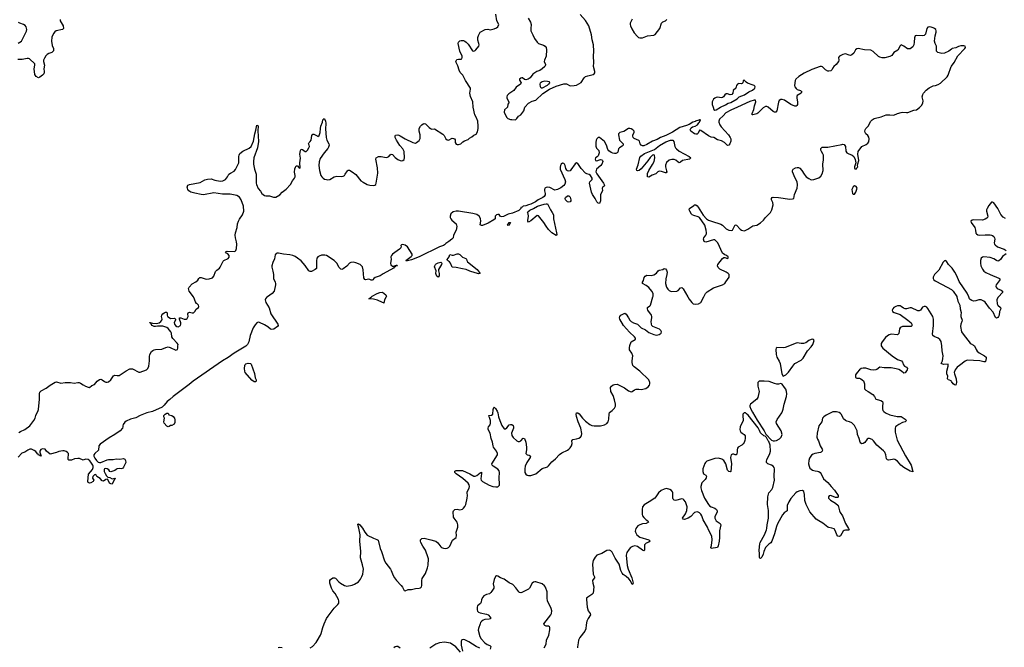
# Model space of a CAD drawing. Header units: inches. Extents: x 1474254 to 1647085, y 640389 to 772279.
# Tile 81 of 85: x 1565311 to 1580834, y 694478 to 704366. Entities that reach past the tile are written whole.
import ezdxf

# ---------------------------------------------------------------- set-up
doc = ezdxf.new("R2010")
doc.units = ezdxf.units.IN
doc.header["$MEASUREMENT"] = 0
for name, color, linetype in [('B5669', 7, 'Continuous'), ('B5679', 7, 'Continuous'), ('B5689', 7, 'Continuous'), ('B5760', 7, 'Continuous'), ('B5770', 7, 'Continuous'), ('B5780', 7, 'Continuous')]:
    doc.layers.add(name, color=color, linetype=linetype)

msp = doc.modelspace()

# ---------------------------------------------------------------- linework, layer by layer
at = {"layer": 'B5669', "color": 6, "elevation": 700}
for points in [[(1569217, 700000), (1569202, 699990), (1569185, 699970), (1569180, 699950), (1569190, 699910), (1569245, 699825), (1569271, 699730), (1569381, 699570), (1569386, 699550), (1569374, 699530), (1569316, 699490), (1569284, 699484), (1569264, 699490), (1569225, 699525), (1569170, 699560), (1569090, 699597), (1569070, 699600), (1569050, 699589), (1569021, 699559), (1568993, 699510), (1568946, 699390), (1568926, 699290), (1568903, 699250), (1568877, 699223), (1568690, 699110), (1568596, 699044), (1568510, 698990), (1568047, 698670), (1567983, 698617), (1567733, 698430), (1567680, 698380), (1567636, 698350), (1567590, 698293), (1567556, 698264), (1567406, 698194), (1567315, 698170), (1567208, 698130), (1567144, 698096), (1567056, 698070), (1566990, 698042), (1566970, 698026), (1566941, 697990), (1566935, 697970), (1566939, 697950), (1566931, 697930), (1566895, 697890), (1566812, 697830), (1566722, 697778), (1566582, 697678), (1566561, 697650), (1566556, 697584), (1566495, 697530), (1566481, 697510), (1566481, 697490), (1566497, 697457), (1566522, 697422), (1566550, 697396), (1566570, 697389), (1566590, 697390), (1566690, 697433), (1566710, 697437), (1566784, 697436), (1566830, 697447), (1566890, 697441), (1566950, 697452), (1566970, 697443), (1566981, 697421), (1566983, 697390), (1566970, 697356), (1566950, 697317), (1566930, 697296), (1566910, 697288), (1566890, 697295), (1566850, 697292), (1566830, 697281), (1566810, 697262), (1566750, 697245), (1566730, 697250), (1566714, 697274), (1566690, 697291), (1566665, 697295), (1566650, 697290), (1566642, 697278), (1566642, 697250), (1566656, 697216), (1566679, 697179), (1566701, 697161), (1566734, 697154), (1566770, 697134), (1566810, 697141), (1566817, 697137), (1566818, 697130), (1566802, 697118), (1566770, 697049), (1566750, 697051), (1566726, 697066), (1566703, 697123), (1566690, 697129), (1566670, 697124), (1566630, 697095), (1566610, 697102), (1566578, 697138), (1566528, 697168), (1566510, 697198), (1566490, 697195), (1566462, 697170), (1566461, 697141), (1566478, 697110), (1566470, 697090), (1566430, 697068), (1566410, 697062), (1566392, 697072), (1566387, 697090), (1566395, 697205), (1566458, 697282), (1566469, 697310), (1566470, 697330), (1566464, 697350), (1566434, 697394), (1566416, 697416), (1566390, 697435), (1566350, 697441), (1566310, 697429), (1566253, 697453), (1566230, 697455), (1566175, 697445), (1566130, 697427), (1566087, 697427), (1566076, 697436), (1566073, 697450), (1566080, 697530), (1566067, 697547), (1566045, 697565), (1566010, 697576), (1565990, 697576), (1565930, 697564), (1565890, 697546), (1565790, 697522), (1565735, 697570), (1565710, 697599), (1565670, 697605), (1565645, 697595), (1565631, 697570), (1565631, 697550), (1565651, 697489), (1565636, 697496), (1565630, 697494), (1565624, 697504), (1565610, 697506), (1565600, 697520), (1565590, 697524), (1565563, 697563), (1565541, 697581), (1565498, 697598), (1565470, 697598), (1565437, 697583), (1565390, 697550), (1565344, 697536), (1565287, 697473)], [(1565298, 697862), (1565322, 697878), (1565393, 697910), (1565473, 697970), (1565535, 698050), (1565555, 698090), (1565565, 698130), (1565602, 698210), (1565605, 698225), (1565624, 698390), (1565623, 698470), (1565630, 698498), (1565650, 698519), (1565730, 698561), (1565790, 698607), (1565870, 698656), (1565890, 698661), (1565962, 698638), (1566028, 698652), (1566110, 698650), (1566170, 698640), (1566230, 698650), (1566250, 698649), (1566270, 698641), (1566310, 698612), (1566350, 698591), (1566390, 698574), (1566410, 698571), (1566450, 698601), (1566490, 698621), (1566535, 698670), (1566570, 698698), (1566590, 698702), (1566610, 698693), (1566646, 698666), (1566670, 698655), (1566690, 698653), (1566710, 698659), (1566750, 698690), (1566790, 698756), (1566798, 698762), (1566810, 698767), (1566850, 698758), (1566878, 698762), (1566990, 698836), (1567050, 698863), (1567090, 698864), (1567190, 698813), (1567210, 698812), (1567310, 698848), (1567332, 698870), (1567347, 698910), (1567356, 698990), (1567358, 699062), (1567365, 699090), (1567390, 699138), (1567410, 699156), (1567430, 699166), (1567450, 699171), (1567550, 699175), (1567617, 699203), (1567652, 699212), (1567684, 699204), (1567770, 699162), (1567797, 699170), (1567802, 699190), (1567802, 699230), (1567808, 699250), (1567795, 699270), (1567726, 699346), (1567711, 699371), (1567702, 699430), (1567692, 699450), (1567650, 699499), (1567630, 699515), (1567570, 699539), (1567483, 699537), (1567450, 699530), (1567430, 699534), (1567402, 699550), (1567382, 699570), (1567380, 699580), (1567365, 699590), (1567365, 699595), (1567370, 699597), (1567407, 699587), (1567470, 699579), (1567510, 699592), (1567536, 699610), (1567550, 699630), (1567555, 699650), (1567549, 699690), (1567554, 699710), (1567570, 699731), (1567590, 699746), (1567610, 699756), (1567630, 699758), (1567638, 699750), (1567635, 699710), (1567641, 699690), (1567650, 699683), (1567690, 699661), (1567750, 699665), (1567759, 699659), (1567765, 699650), (1567765, 699630), (1567747, 699593), (1567751, 699570), (1567765, 699550), (1567790, 699531), (1567810, 699526), (1567846, 699550), (1567853, 699570), (1567852, 699592), (1567828, 699650), (1567829, 699671), (1567850, 699671), (1567906, 699646), (1567933, 699647), (1567950, 699659), (1567966, 699690), (1567961, 699730), (1567969, 699750), (1567990, 699757), (1568028, 699748), (1568050, 699749), (1568073, 699770), (1568094, 699806), (1568132, 699830), (1568136, 699850), (1568130, 699869), (1568118, 699878), (1568110, 699892), (1568097, 699897), (1568081, 699921), (1568056, 699990), (1568049, 700000)], [(1569891, 694469), (1569929, 694491), (1569986, 694554), (1570000, 694578)], [(1569386, 694474), (1569410, 694479), (1569450, 694473)]]:
    msp.add_lwpolyline(points, dxfattribs=at)
for points in [[(1569010, 698659), (1568970, 698689), (1568868, 698810), (1568859, 698830), (1568853, 698870), (1568860, 698920), (1568866, 698934), (1568877, 698943), (1568914, 698954), (1568950, 698950), (1568960, 698940), (1569015, 698790), (1569025, 698725), (1569037, 698690), (1569039, 698670), (1569030, 698660)], [(1567650, 697953), (1567630, 697963), (1567590, 698008), (1567581, 698030), (1567596, 698090), (1567582, 698110), (1567584, 698130), (1567607, 698153), (1567630, 698167), (1567650, 698165), (1567663, 698143), (1567710, 698130), (1567730, 698115), (1567749, 698090), (1567757, 698063), (1567758, 698022), (1567747, 697993), (1567710, 697974), (1567687, 697973), (1567670, 697958)]]:
    msp.add_lwpolyline(points, close=True, dxfattribs=at)
at = {"layer": 'B5679', "color": 6, "elevation": 700}
for points in [[(1570000, 694578), (1570053, 694667), (1570065, 694695), (1570089, 694790), (1570110, 694850), (1570150, 694933), (1570173, 694970), (1570270, 695093), (1570329, 695151), (1570344, 695176), (1570345, 695210), (1570337, 695230), (1570286, 695326), (1570250, 695367), (1570227, 695410), (1570203, 695490), (1570203, 695530), (1570210, 695545), (1570250, 695570), (1570275, 695575), (1570290, 695568), (1570343, 695510), (1570370, 695487), (1570430, 695453), (1570470, 695441), (1570550, 695458), (1570590, 695474), (1570650, 695512), (1570684, 695550), (1570707, 695593), (1570719, 695630), (1570728, 695670), (1570729, 695710), (1570716, 695776), (1570683, 695890), (1570691, 695989), (1570675, 696150), (1570679, 696250), (1570657, 696357), (1570645, 696390), (1570642, 696418), (1570650, 696425), (1570672, 696410), (1570716, 696356), (1570752, 696290), (1570790, 696247), (1570890, 696195), (1570939, 696179), (1570964, 696164), (1570995, 696035), (1571015, 695990), (1571061, 695841), (1571083, 695803), (1571159, 695710), (1571170, 695690), (1571197, 695610), (1571218, 695570), (1571250, 695530), (1571327, 695450), (1571344, 695424), (1571370, 695371), (1571390, 695367), (1571433, 695387), (1571490, 695390), (1571550, 695405), (1571610, 695408), (1571630, 695415), (1571646, 695430), (1571653, 695450), (1571653, 695530), (1571658, 695562), (1571710, 695639), (1571742, 695730), (1571750, 695770), (1571754, 695870), (1571751, 695890), (1571709, 696009), (1571666, 696070), (1571633, 696130), (1571628, 696150), (1571630, 696170), (1571650, 696190), (1571690, 696195), (1571730, 696189), (1571791, 696170), (1571850, 696158), (1571870, 696150), (1571902, 696122), (1571950, 696060), (1571962, 696050), (1571990, 696039), (1572030, 696034), (1572050, 696038), (1572071, 696050), (1572090, 696073), (1572136, 696164), (1572193, 696210), (1572198, 696238), (1572192, 696290), (1572216, 696370), (1572220, 696410), (1572208, 696450), (1572159, 696510), (1572149, 696530), (1572147, 696613), (1572152, 696630), (1572170, 696650), (1572210, 696655), (1572250, 696646), (1572272, 696648), (1572290, 696654), (1572310, 696671), (1572330, 696697), (1572344, 696730), (1572367, 696830), (1572369, 696870), (1572363, 696910), (1572368, 696930), (1572396, 696984), (1572401, 697010), (1572397, 697037), (1572382, 697062), (1572297, 697137), (1572191, 697210), (1572173, 697230), (1572170, 697253), (1572194, 697266), (1572290, 697263), (1572410, 697211), (1572470, 697175), (1572490, 697174), (1572516, 697184), (1572570, 697228), (1572590, 697236), (1572594, 697230), (1572594, 697214), (1572584, 697176), (1572579, 697130), (1572587, 697110), (1572609, 697089), (1572710, 697032), (1572770, 697010), (1572815, 697005), (1572850, 697007), (1572875, 697030), (1572877, 697050), (1572871, 697150), (1572875, 697230), (1572870, 697261), (1572850, 697284), (1572775, 697330), (1572760, 697350), (1572757, 697370), (1572842, 697510), (1572842, 697530), (1572827, 697570), (1572782, 697630), (1572773, 697650), (1572767, 697710), (1572746, 697770), (1572726, 697850), (1572699, 697910), (1572696, 697930), (1572704, 697950), (1572730, 697985), (1572735, 698010), (1572734, 698054), (1572719, 698099), (1572711, 698110), (1572709, 698130), (1572750, 698133), (1572768, 698150), (1572776, 698224), (1572785, 698255), (1572790, 698259), (1572810, 698243), (1572840, 698200), (1572851, 698171), (1572859, 698110), (1572878, 698050), (1572914, 697974), (1572950, 697922), (1572970, 697918), (1572990, 697935), (1573030, 697981), (1573050, 697990), (1573070, 697989), (1573090, 697972), (1573096, 697950), (1573095, 697930), (1573065, 697850), (1573070, 697813), (1573090, 697783), (1573150, 697730), (1573170, 697719), (1573190, 697719), (1573210, 697730), (1573250, 697773), (1573270, 697767), (1573289, 697709), (1573300, 697630), (1573300, 697590), (1573292, 697530), (1573310, 697513), (1573344, 697504), (1573362, 697490), (1573358, 697470), (1573307, 697390), (1573279, 697330), (1573273, 697290), (1573276, 697230), (1573290, 697205), (1573310, 697191), (1573330, 697186), (1573370, 697187), (1573448, 697212), (1573550, 697296), (1573630, 697319), (1573650, 697337), (1573701, 697399), (1573759, 697450), (1573823, 697517), (1573860, 697540), (1573950, 697584), (1573970, 697600), (1573990, 697620), (1574010, 697653), (1574019, 697690), (1574017, 697730), (1574030, 697750), (1574090, 697761), (1574127, 697773), (1574152, 697788), (1574170, 697810), (1574174, 697846), (1574158, 697930), (1574115, 698030), (1574090, 698113), (1574084, 698150), (1574090, 698171), (1574110, 698171), (1574130, 698155), (1574186, 698086), (1574230, 698043), (1574297, 697990), (1574330, 697971), (1574370, 697966), (1574470, 697970), (1574530, 697981), (1574570, 698005), (1574590, 698033), (1574601, 698070), (1574604, 698156), (1574610, 698179), (1574651, 698210), (1574690, 698247), (1574704, 698276), (1574704, 698310), (1574690, 698376), (1574666, 698446), (1574631, 698510), (1574627, 698570), (1574641, 698590), (1574668, 698612), (1574690, 698621), (1574730, 698624), (1574844, 698564), (1574910, 698517), (1574950, 698505), (1574969, 698510), (1575005, 698535), (1575030, 698544), (1575070, 698547), (1575110, 698542), (1575182, 698558), (1575218, 698582), (1575239, 698610), (1575246, 698630), (1575246, 698650), (1575229, 698690), (1575086, 698830), (1574996, 698896), (1574980, 698920), (1574967, 698967), (1574966, 698990), (1574979, 699070), (1574964, 699110), (1574924, 699164), (1574923, 699197), (1574930, 699231), (1574952, 699290), (1575015, 699325), (1575020, 699330), (1575020, 699350), (1575006, 699370), (1574923, 699443), (1574832, 699550), (1574770, 699650), (1574767, 699670), (1574772, 699690), (1574790, 699710), (1574850, 699742), (1574870, 699728), (1574911, 699671), (1574931, 699630), (1574949, 699609), (1574988, 699588), (1575050, 699567), (1575110, 699514), (1575179, 699479), (1575230, 699437), (1575310, 699404), (1575350, 699396), (1575393, 699407), (1575424, 699430), (1575429, 699450), (1575419, 699470), (1575399, 699490), (1575294, 699534), (1575279, 699550), (1575270, 699570), (1575265, 699610), (1575277, 699670), (1575277, 699690), (1575270, 699713), (1575214, 699790), (1575208, 699812), (1575210, 699830), (1575244, 699856), (1575254, 699870), (1575294, 700000)], [(1571088, 700000), (1571063, 699950), (1571050, 699898), (1571046, 699906), (1571030, 699908), (1570950, 699948), (1570890, 699963), (1570826, 699966), (1570815, 699970), (1570826, 699974), (1570839, 699990), (1570855, 700000)], [(1575843, 700000), (1575863, 699963), (1575908, 699908), (1575930, 699890), (1575970, 699883), (1576011, 699889), (1576050, 699913), (1576098, 700000)], [(1580000, 698668), (1579994, 698674), (1579970, 698688), (1579951, 698691), (1579941, 698701), (1579938, 698710), (1579943, 698750), (1579929, 698789), (1579927, 698830), (1579948, 698910), (1579950, 698937), (1579874, 698934), (1579836, 698950), (1579857, 698990), (1579866, 699030), (1579868, 699070), (1579853, 699150), (1579847, 699230), (1579836, 699296), (1579817, 699330), (1579791, 699350), (1579730, 699373), (1579707, 699390), (1579703, 699410), (1579719, 699550), (1579719, 699650), (1579708, 699690), (1579630, 699817), (1579610, 699839), (1579590, 699849), (1579570, 699849), (1579544, 699836), (1579510, 699789), (1579490, 699780), (1579470, 699780), (1579370, 699824), (1579350, 699827), (1579290, 699811), (1579270, 699812), (1579243, 699823), (1579210, 699850), (1579190, 699856), (1579150, 699856), (1579123, 699850), (1579090, 699830), (1579074, 699810), (1579065, 699790), (1579069, 699770), (1579095, 699755), (1579190, 699722), (1579314, 699634), (1579363, 699590), (1579375, 699570), (1579377, 699543), (1579368, 699532), (1579352, 699530), (1579250, 699532), (1579230, 699530), (1579210, 699522), (1579192, 699510), (1579184, 699496), (1579170, 699422), (1579163, 699410), (1579150, 699401), (1579050, 699410), (1579018, 699402), (1578992, 699388), (1578959, 699361), (1578906, 699290), (1578895, 699265), (1578895, 699230), (1578904, 699210), (1578921, 699190), (1579067, 699070), (1579150, 699014), (1579214, 698990), (1579228, 698970), (1579242, 698930), (1579261, 698910), (1579292, 698890), (1579307, 698870), (1579302, 698850), (1579270, 698801), (1579250, 698795), (1579211, 698830), (1579170, 698854), (1579130, 698866), (1579050, 698879), (1578939, 698879), (1578870, 698892), (1578824, 698856), (1578810, 698849), (1578775, 698845), (1578730, 698851), (1578650, 698874), (1578610, 698878), (1578575, 698870), (1578549, 698851), (1578512, 698810), (1578490, 698770), (1578486, 698750), (1578490, 698727), (1578510, 698716), (1578550, 698716), (1578570, 698710), (1578615, 698675), (1578631, 698630), (1578629, 698570), (1578632, 698552), (1578650, 698528), (1578690, 698508), (1578760, 698460), (1578788, 698430), (1578811, 698390), (1578830, 698380), (1578889, 698369), (1578912, 698352), (1578918, 698330), (1578912, 698270), (1578913, 698233), (1578919, 698210), (1578932, 698192), (1578961, 698170), (1579030, 698142), (1579147, 698113), (1579190, 698116), (1579210, 698113), (1579270, 698070), (1579291, 698050), (1579270, 698033), (1579230, 698020), (1579170, 697991), (1579138, 697970), (1579121, 697950), (1579113, 697930), (1579111, 697869), (1579144, 697744), (1579277, 697497), (1579365, 697350), (1579393, 697250), (1579390, 697242), (1579350, 697255), (1579250, 697312), (1579203, 697350), (1579150, 697410), (1579110, 697435), (1579090, 697440), (1579070, 697438), (1579010, 697424), (1578990, 697430), (1578977, 697450), (1578968, 697510), (1578950, 697554), (1578930, 697576), (1578822, 697662), (1578774, 697730), (1578750, 697750), (1578710, 697769), (1578690, 697768), (1578670, 697755), (1578633, 697707), (1578610, 697690), (1578590, 697686), (1578574, 697694), (1578563, 697710), (1578547, 697770), (1578521, 697830), (1578513, 697890), (1578470, 697974), (1578458, 697990), (1578430, 698013), (1578394, 698030), (1578350, 698040), (1578329, 698050), (1578300, 698080), (1578265, 698145), (1578250, 698163), (1578230, 698176), (1578190, 698186), (1578130, 698188), (1578025, 698135), (1577987, 698110), (1577970, 698090), (1577955, 698030), (1577912, 697970), (1577881, 697850), (1577879, 697790), (1577890, 697756), (1577905, 697730), (1577929, 697650), (1577961, 697601), (1577965, 697590), (1577961, 697570), (1577948, 697552), (1577934, 697546), (1577847, 697533), (1577818, 697522), (1577795, 697505), (1577764, 697456), (1577750, 697419), (1577749, 697371), (1577755, 697330), (1577770, 697299), (1577808, 697270), (1577850, 697259), (1577890, 697254), (1577910, 697246), (1577930, 697230), (1577949, 697209), (1577985, 697130), (1578050, 697076), (1578102, 697010), (1578155, 696955), (1578212, 696870), (1578214, 696846), (1578202, 696838), (1578190, 696837), (1578170, 696840), (1578110, 696865), (1578090, 696868), (1578075, 696865), (1578061, 696850), (1578064, 696830), (1578095, 696795), (1578174, 696750), (1578213, 696710), (1578233, 696630), (1578244, 696604), (1578281, 696550), (1578328, 696430), (1578378, 696350), (1578387, 696330), (1578378, 696322), (1578330, 696323), (1578310, 696319), (1578294, 696306), (1578250, 696236), (1578230, 696224), (1578210, 696229), (1578192, 696250), (1578174, 696310), (1578150, 696343), (1578117, 696357), (1578070, 696363), (1578050, 696369), (1577975, 696435), (1577910, 696470), (1577870, 696497), (1577770, 696615), (1577710, 696730), (1577691, 696790), (1577685, 696885), (1577671, 696931), (1577650, 696946), (1577610, 696945), (1577570, 696927), (1577548, 696910), (1577470, 696821), (1577435, 696770), (1577411, 696710), (1577409, 696630), (1577364, 696596), (1577336, 696564), (1577259, 696421), (1577241, 696379), (1577210, 696264), (1577170, 696149), (1577154, 696126), (1577119, 696101), (1577071, 696049), (1577042, 695990), (1577030, 695945), (1577010, 695899), (1576990, 695877), (1576981, 695881), (1576973, 695893), (1576975, 695950), (1576970, 696010), (1576978, 696110), (1576985, 696130), (1577052, 696248), (1577087, 696330), (1577091, 696349), (1577093, 696410), (1577114, 696510), (1577115, 696635), (1577103, 696730), (1577104, 696850), (1577120, 696910), (1577170, 696962), (1577185, 696995), (1577210, 697110), (1577205, 697170), (1577211, 697290), (1577205, 697310), (1577190, 697330), (1577166, 697346), (1577104, 697370), (1577087, 697390), (1577086, 697410), (1577091, 697430), (1577139, 697530), (1577150, 697570), (1577141, 697661), (1577119, 697719), (1577110, 697729), (1577083, 697783), (1577062, 697802), (1577041, 697810), (1576990, 697856), (1576976, 697896), (1576954, 697934), (1576794, 698134), (1576770, 698159), (1576751, 698171), (1576730, 698173), (1576713, 698150), (1576710, 698130), (1576715, 698050), (1576671, 697950), (1576666, 697910), (1576669, 697889), (1576678, 697870), (1576700, 697850), (1576735, 697830), (1576749, 697810), (1576749, 697770), (1576743, 697737), (1576734, 697706), (1576718, 697682), (1576697, 697663), (1576640, 697630), (1576627, 697613), (1576623, 697590), (1576624, 697550), (1576610, 697512), (1576590, 697511), (1576570, 697520), (1576550, 697523), (1576530, 697512), (1576520, 697490), (1576518, 697470), (1576532, 697370), (1576520, 697250), (1576510, 697242), (1576490, 697247), (1576470, 697271), (1576442, 697370), (1576410, 697422), (1576381, 697441), (1576330, 697456), (1576270, 697451), (1576144, 697410), (1576121, 697390), (1576110, 697372), (1576082, 697290), (1576079, 697250), (1576090, 697212), (1576128, 697188), (1576140, 697170), (1576134, 697150), (1576117, 697123), (1576064, 697070), (1576052, 697010), (1576052, 696988), (1576061, 696950), (1576107, 696830), (1576168, 696730), (1576188, 696708), (1576210, 696693), (1576272, 696672), (1576298, 696650), (1576306, 696630), (1576305, 696610), (1576272, 696532), (1576270, 696510), (1576290, 696470), (1576352, 696430), (1576363, 696410), (1576345, 696315), (1576345, 696210), (1576340, 696150), (1576324, 696076), (1576310, 696051), (1576210, 696035), (1576207, 696050), (1576216, 696084), (1576229, 696170), (1576222, 696230), (1576171, 696330), (1576156, 696370), (1576085, 696485), (1576064, 696550), (1576050, 696578), (1576030, 696597), (1576010, 696607), (1575990, 696611), (1575970, 696609), (1575950, 696600), (1575890, 696539), (1575850, 696513), (1575790, 696492), (1575770, 696498), (1575762, 696510), (1575810, 696580), (1575830, 696635), (1575833, 696693), (1575809, 696770), (1575783, 696803), (1575770, 696811), (1575750, 696815), (1575730, 696813), (1575670, 696794), (1575650, 696791), (1575630, 696796), (1575614, 696810), (1575607, 696830), (1575610, 696910), (1575603, 696930), (1575588, 696948), (1575563, 696963), (1575510, 696979), (1575470, 696972), (1575425, 696950), (1575381, 696910), (1575341, 696850), (1575322, 696830), (1575237, 696770), (1575155, 696725), (1575130, 696690), (1575122, 696650), (1575124, 696570), (1575130, 696550), (1575150, 696521), (1575187, 696487), (1575214, 696470), (1575226, 696450), (1575189, 696431), (1575130, 696422), (1575090, 696410), (1575056, 696390), (1575024, 696350), (1575016, 696310), (1575018, 696290), (1575042, 696250), (1575090, 696212), (1575230, 696171), (1575250, 696150), (1575230, 696136), (1575190, 696120), (1575170, 696105), (1575162, 696090), (1575159, 696070), (1575159, 696010), (1575150, 695996), (1575130, 696006), (1575050, 696065), (1575010, 696076), (1574972, 696068), (1574943, 696050), (1574917, 696023), (1574881, 695970), (1574872, 695928), (1574890, 695765), (1574905, 695710), (1574964, 695570), (1574981, 695490), (1574973, 695467), (1574970, 695465), (1574967, 695470), (1574943, 695523), (1574915, 695555), (1574873, 695593), (1574826, 695626), (1574807, 695647), (1574789, 695690), (1574760, 695790), (1574701, 695881), (1574650, 695976), (1574630, 696000), (1574610, 696010), (1574570, 696002), (1574490, 695954), (1574412, 695928), (1574381, 695899), (1574352, 695848), (1574339, 695790), (1574351, 695630), (1574371, 695590), (1574373, 695570), (1574352, 695548), (1574343, 695530), (1574346, 695490), (1574363, 695430), (1574350, 695330), (1574332, 695310), (1574266, 695270), (1574249, 695251), (1574245, 695230), (1574255, 695110), (1574275, 695055), (1574307, 695010), (1574309, 694990), (1574271, 694930), (1574254, 694890), (1574240, 694830), (1574234, 694770), (1574222, 694730), (1574142, 694630), (1574123, 694590), (1574114, 694550), (1574106, 694486), (1574106, 694470)], [(1573579, 694470), (1573613, 694530), (1573615, 694590), (1573652, 694670), (1573671, 694751), (1573671, 694790), (1573662, 694802), (1573650, 694810), (1573610, 694812), (1573590, 694821), (1573579, 694830), (1573574, 694850), (1573686, 694990), (1573695, 695010), (1573699, 695050), (1573688, 695090), (1573630, 695210), (1573626, 695250), (1573627, 695350), (1573603, 695423), (1573587, 695447), (1573550, 695477), (1573450, 695510), (1573430, 695511), (1573410, 695506), (1573390, 695490), (1573350, 695412), (1573330, 695395), (1573230, 695342), (1573210, 695337), (1573190, 695340), (1573179, 695350), (1573135, 695415), (1573085, 695465), (1573030, 695492), (1572950, 695550), (1572892, 695572), (1572850, 695598), (1572830, 695605), (1572810, 695593), (1572790, 695545), (1572778, 695478), (1572786, 695430), (1572784, 695410), (1572756, 695364), (1572740, 695340), (1572717, 695323), (1572670, 695311), (1572630, 695290), (1572610, 695268), (1572590, 695233), (1572585, 695190), (1572576, 695170), (1572527, 695130), (1572522, 695110), (1572523, 695070), (1572530, 695045), (1572544, 695030), (1572570, 695021), (1572670, 695002), (1572696, 694990), (1572735, 694950), (1572732, 694928), (1572710, 694921), (1572644, 694916), (1572616, 694904), (1572596, 694890), (1572577, 694870), (1572568, 694850), (1572544, 694776), (1572540, 694750), (1572565, 694650), (1572584, 694610), (1572646, 694546), (1572682, 694522), (1572725, 694505), (1572740, 694490), (1572729, 694451)], [(1571310, 694465), (1571270, 694490), (1571250, 694493), (1571230, 694488), (1571207, 694470)], [(1572263, 694403), (1572187, 694487), (1572102, 694542), (1572010, 694560), (1571931, 694549), (1571872, 694528), (1571775, 694465)], [(1572563, 694463), (1572509, 694489), (1572390, 694565), (1572330, 694595), (1572310, 694601), (1572284, 694596), (1572274, 694586), (1572269, 694571), (1572270, 694510), (1572290, 694418)]]:
    msp.add_lwpolyline(points, dxfattribs=at)
for points in [[(1577812, 699332), (1577790, 699330), (1577750, 699311), (1577704, 699276), (1577670, 699263), (1577630, 699263), (1577570, 699274), (1577551, 699271), (1577378, 699202), (1577350, 699198), (1577250, 699200), (1577238, 699190), (1577233, 699170), (1577237, 699090), (1577250, 699050), (1577286, 698986), (1577301, 698950), (1577328, 698788), (1577350, 698752), (1577370, 698761), (1577390, 698771), (1577430, 698811), (1577498, 698910), (1577530, 698947), (1577630, 699004), (1577664, 699036), (1577733, 699147), (1577787, 699210), (1577815, 699250), (1577837, 699310), (1577828, 699328)], [(1577050, 698673), (1576970, 698669), (1576950, 698651), (1576946, 698630), (1576950, 698590), (1576968, 698510), (1576950, 698415), (1576934, 698390), (1576830, 698310), (1576820, 698290), (1576822, 698270), (1576837, 698230), (1576863, 698183), (1576938, 698058), (1577048, 697890), (1577076, 697836), (1577163, 697743), (1577190, 697730), (1577210, 697729), (1577243, 697737), (1577290, 697764), (1577314, 697790), (1577330, 697830), (1577316, 697890), (1577244, 698004), (1577236, 698030), (1577251, 698069), (1577326, 698170), (1577339, 698201), (1577349, 698231), (1577362, 698310), (1577401, 698430), (1577406, 698470), (1577402, 698510), (1577390, 698544), (1577370, 698573), (1577330, 698624), (1577310, 698635), (1577276, 698624), (1577250, 698623), (1577210, 698632), (1577125, 698665)]]:
    msp.add_lwpolyline(points, close=True, dxfattribs=at)
at = {"layer": 'B5689', "color": 6, "elevation": 700}
for points in [[(1580084, 700000), (1580102, 699930), (1580134, 699870), (1580136, 699810), (1580153, 699753), (1580147, 699710), (1580149, 699691), (1580168, 699630), (1580165, 699610), (1580148, 699570), (1580144, 699530), (1580158, 699450), (1580184, 699410), (1580297, 699270), (1580310, 699257), (1580350, 699240), (1580366, 699226), (1580389, 699169), (1580405, 699145), (1580437, 699117), (1580522, 699070), (1580547, 699050), (1580550, 699028), (1580537, 698983), (1580530, 698977), (1580510, 698976), (1580450, 698990), (1580250, 699003), (1580215, 698985), (1580130, 698918), (1580090, 698892), (1580057, 698850), (1580045, 698810), (1580048, 698788), (1580074, 698710), (1580080, 698650), (1580070, 698607), (1580050, 698615), (1580030, 698631), (1580000, 698668)], [(1580741, 700000), (1580732, 699990), (1580718, 699950), (1580721, 699890), (1580731, 699870), (1580772, 699830), (1580780, 699810), (1580759, 699770), (1580752, 699710), (1580744, 699690), (1580730, 699674), (1580710, 699663), (1580696, 699676), (1580656, 699756), (1580599, 699819), (1580530, 699917), (1580510, 699934), (1580470, 699950), (1580434, 699954), (1580385, 699935), (1580350, 699931), (1580320, 699940), (1580297, 699957), (1580286, 699970), (1580273, 700000)]]:
    msp.add_lwpolyline(points, dxfattribs=at)
at = {"layer": 'B5760', "color": 6, "elevation": 700}
for points in [[(1565947, 704370), (1565947, 704350), (1565995, 704270), (1566003, 704230), (1565985, 704210), (1565884, 704190), (1565863, 704177), (1565842, 704150), (1565818, 704090), (1565812, 704030), (1565821, 703961), (1565842, 703910), (1565845, 703890), (1565842, 703878), (1565835, 703865), (1565816, 703850), (1565770, 703834), (1565744, 703816), (1565724, 703796), (1565700, 703760), (1565688, 703730), (1565687, 703710), (1565700, 703650), (1565690, 703590), (1565698, 703550), (1565697, 703530), (1565689, 703511), (1565670, 703490), (1565630, 703461), (1565610, 703452), (1565570, 703471), (1565550, 703501), (1565540, 703590), (1565550, 703650), (1565548, 703670), (1565468, 703748), (1565450, 703755), (1565430, 703756), (1565350, 703740), (1565281, 703739)], [(1565285, 703995), (1565338, 704030), (1565416, 704184), (1565423, 704210), (1565412, 704252), (1565396, 704276), (1565370, 704293), (1565315, 704310), (1565290, 704324)], [(1568049, 700000), (1567985, 700090), (1567976, 700110), (1567974, 700130), (1567984, 700150), (1568030, 700203), (1568086, 700234), (1568117, 700263), (1568134, 700290), (1568150, 700306), (1568170, 700305), (1568250, 700280), (1568297, 700283), (1568350, 700300), (1568370, 700327), (1568400, 700400), (1568419, 700421), (1568460, 700450), (1568473, 700467), (1568518, 700562), (1568530, 700573), (1568596, 700604), (1568615, 700625), (1568611, 700651), (1568590, 700677), (1568569, 700690), (1568556, 700710), (1568583, 700717), (1568690, 700714), (1568710, 700722), (1568718, 700730), (1568730, 700763), (1568734, 700830), (1568730, 700866), (1568712, 700932), (1568709, 700970), (1568714, 701010), (1568740, 701090), (1568747, 701150), (1568758, 701190), (1568776, 701224), (1568824, 701290), (1568846, 701350), (1568840, 701430), (1568803, 701530), (1568775, 701570), (1568735, 701595), (1568630, 701620), (1568510, 701620), (1568370, 701636), (1568210, 701609), (1568170, 701612), (1568070, 701631), (1568010, 701650), (1567977, 701670), (1567962, 701690), (1567955, 701710), (1567951, 701730), (1567955, 701745), (1567963, 701757), (1567989, 701771), (1568158, 701802), (1568230, 701841), (1568270, 701854), (1568330, 701859), (1568390, 701837), (1568470, 701823), (1568512, 701829), (1568556, 701850), (1568589, 701890), (1568610, 701931), (1568634, 701950), (1568690, 701979), (1568712, 702008), (1568764, 702110), (1568768, 702132), (1568767, 702210), (1568770, 702230), (1568784, 702256), (1568830, 702296), (1568930, 702340), (1568958, 702370), (1568998, 702450), (1569016, 702570), (1569036, 702624), (1569050, 702702), (1569070, 702695), (1569071, 702690), (1569065, 702615), (1569074, 702446), (1569062, 702350), (1569000, 702190), (1568995, 702130), (1568997, 702090), (1569013, 702013), (1569038, 701930), (1569039, 701790), (1569043, 701770), (1569070, 701709), (1569106, 701666), (1569126, 701630), (1569148, 701610), (1569170, 701596), (1569190, 701590), (1569250, 701590), (1569310, 701570), (1569350, 701572), (1569414, 701606), (1569451, 701649), (1569510, 701694), (1569580, 701770), (1569611, 701829), (1569644, 701870), (1569652, 701890), (1569655, 701910), (1569646, 701966), (1569650, 702014), (1569657, 702043), (1569670, 702062), (1569690, 702062), (1569710, 702038), (1569730, 702025), (1569735, 702030), (1569729, 702110), (1569737, 702183), (1569730, 702250), (1569737, 702303), (1569743, 702317), (1569750, 702324), (1569770, 702319), (1569810, 702288), (1569830, 702290), (1569850, 702310), (1569872, 702348), (1569878, 702370), (1569876, 702390), (1569865, 702410), (1569873, 702430), (1569892, 702448), (1569905, 702470), (1569918, 702542), (1569930, 702561), (1569950, 702562), (1570000, 702534)], [(1570000, 700614), (1569998, 700610), (1569989, 700569), (1569990, 700448), (1569970, 700429), (1569910, 700401), (1569890, 700399), (1569870, 700412), (1569814, 700494), (1569747, 700567), (1569691, 700611), (1569654, 700634), (1569616, 700650), (1569570, 700662), (1569470, 700670), (1569391, 700689), (1569370, 700690), (1569355, 700685), (1569338, 700662), (1569330, 700596), (1569300, 700540), (1569284, 700490), (1569285, 700465), (1569304, 700404), (1569314, 700354), (1569313, 700290), (1569338, 700230), (1569342, 700210), (1569343, 700190), (1569321, 700090), (1569292, 700050), (1569217, 700000)]]:
    msp.add_lwpolyline(points, dxfattribs=at)
at = {"layer": 'B5770', "color": 6, "elevation": 700}
for points in [[(1570000, 702534), (1570010, 702528), (1570030, 702543), (1570048, 702590), (1570051, 702651), (1570060, 702690), (1570083, 702750), (1570090, 702791), (1570110, 702811), (1570130, 702771), (1570137, 702730), (1570131, 702649), (1570141, 702510), (1570151, 702470), (1570183, 702410), (1570188, 702390), (1570182, 702358), (1570170, 702335), (1570109, 702271), (1570050, 702177), (1570030, 702129), (1570026, 702070), (1570036, 701990), (1570061, 701910), (1570072, 701890), (1570093, 701870), (1570115, 701855), (1570146, 701846), (1570170, 701844), (1570203, 701850), (1570269, 701891), (1570290, 701897), (1570310, 701900), (1570390, 701895), (1570410, 701900), (1570430, 701914), (1570444, 701930), (1570477, 701983), (1570490, 701995), (1570510, 701994), (1570550, 701971), (1570610, 701925), (1570690, 701830), (1570724, 701804), (1570790, 701770), (1570830, 701758), (1570888, 701752), (1570910, 701758), (1570925, 701770), (1570931, 701789), (1570957, 701950), (1570952, 702030), (1570925, 702170), (1570932, 702190), (1570970, 702210), (1571010, 702209), (1571086, 702194), (1571110, 702198), (1571130, 702210), (1571150, 702235), (1571170, 702248), (1571190, 702241), (1571230, 702194), (1571270, 702162), (1571310, 702147), (1571330, 702145), (1571352, 702150), (1571370, 702165), (1571378, 702190), (1571371, 702291), (1571351, 702330), (1571305, 702385), (1571251, 702470), (1571233, 702510), (1571230, 702530), (1571234, 702546), (1571270, 702550), (1571290, 702546), (1571310, 702538), (1571390, 702490), (1571510, 702433), (1571550, 702423), (1571569, 702430), (1571610, 702465), (1571623, 702497), (1571624, 702550), (1571608, 702610), (1571611, 702650), (1571630, 702687), (1571650, 702710), (1571670, 702724), (1571689, 702729), (1571710, 702724), (1571766, 702666), (1571790, 702650), (1571810, 702640), (1571850, 702648), (1571983, 702563), (1572002, 702542), (1572030, 702490), (1572050, 702473), (1572070, 702468), (1572130, 702498), (1572150, 702497), (1572168, 702488), (1572174, 702474), (1572177, 702430), (1572190, 702407), (1572210, 702401), (1572230, 702401), (1572268, 702410), (1572297, 702443), (1572322, 702458), (1572383, 702477), (1572402, 702498), (1572437, 702523), (1572470, 702545), (1572510, 702561), (1572530, 702598), (1572540, 702650), (1572541, 702690), (1572533, 702770), (1572510, 702829), (1572485, 702870), (1572458, 702990), (1572456, 703070), (1572417, 703157), (1572410, 703210), (1572418, 703270), (1572416, 703290), (1572340, 703410), (1572299, 703490), (1572256, 703536), (1572240, 703570), (1572218, 703637), (1572190, 703690), (1572186, 703710), (1572195, 703730), (1572203, 703737), (1572230, 703745), (1572270, 703743), (1572280, 703750), (1572288, 703770), (1572286, 703790), (1572251, 703870), (1572226, 703990), (1572229, 704010), (1572250, 704031), (1572270, 704038), (1572310, 704037), (1572330, 704028), (1572350, 704012), (1572379, 703979), (1572450, 703877), (1572470, 703868), (1572490, 703879), (1572501, 703890), (1572547, 703950), (1572553, 703970), (1572551, 703990), (1572536, 704044), (1572533, 704087), (1572542, 704118), (1572570, 704168), (1572650, 704213), (1572690, 704219), (1572730, 704205), (1572790, 704222), (1572830, 704239), (1572850, 704254), (1572865, 704290), (1572834, 704350), (1572816, 704456)], [(1573328, 704390), (1573362, 704330), (1573375, 704290), (1573368, 704228), (1573371, 704191), (1573403, 704130), (1573426, 704070), (1573470, 704010), (1573492, 703992), (1573570, 703966), (1573594, 703950), (1573609, 703929), (1573615, 703890), (1573610, 703790), (1573584, 703730), (1573581, 703710), (1573599, 703659), (1573600, 703650), (1573590, 703630), (1573548, 703590), (1573510, 703567), (1573465, 703550), (1573402, 703510), (1573358, 703450), (1573327, 703430), (1573290, 703417), (1573270, 703424), (1573239, 703450), (1573230, 703452), (1573210, 703447), (1573193, 703430), (1573191, 703411), (1573219, 703370), (1573207, 703350), (1573139, 703301), (1573100, 703250), (1573023, 703197), (1572995, 703170), (1572989, 703150), (1572993, 703130), (1573025, 703070), (1573023, 703057), (1573006, 703034), (1573003, 702990), (1572955, 702945), (1572951, 702910), (1572985, 702830), (1573005, 702810), (1573050, 702792), (1573070, 702795), (1573130, 702789), (1573150, 702809), (1573174, 702846), (1573211, 702870), (1573230, 702890), (1573257, 702930), (1573277, 702990), (1573333, 703050), (1573390, 703081), (1573450, 703098), (1573559, 703201), (1573666, 703274), (1573770, 703321), (1573890, 703354), (1573930, 703356), (1573990, 703324), (1574052, 703328), (1574090, 703335), (1574164, 703376), (1574208, 703450), (1574230, 703469), (1574270, 703484), (1574350, 703502), (1574370, 703513), (1574380, 703530), (1574379, 703550), (1574359, 703630), (1574363, 703690), (1574359, 703790), (1574364, 703870), (1574356, 703970), (1574335, 704050), (1574326, 704130), (1574283, 704270), (1574230, 704355), (1574147, 704450)], [(1574965, 704375), (1574937, 704310), (1574934, 704290), (1574938, 704270), (1574960, 704220), (1575000, 704160), (1575050, 704102), (1575068, 704088), (1575090, 704079), (1575130, 704079), (1575210, 704110), (1575310, 704122), (1575330, 704131), (1575402, 704230), (1575430, 704311), (1575450, 704333), (1575490, 704350), (1575512, 704370)], [(1580000, 703903), (1579961, 703870), (1579890, 703837), (1579850, 703833), (1579787, 703847), (1579766, 703870), (1579765, 703950), (1579744, 703990), (1579735, 704030), (1579742, 704110), (1579759, 704170), (1579760, 704190), (1579754, 704210), (1579731, 704230), (1579710, 704240), (1579680, 704250), (1579650, 704252), (1579630, 704247), (1579610, 704230), (1579590, 704136), (1579570, 704116), (1579548, 704112), (1579444, 704116), (1579428, 704112), (1579419, 704081), (1579415, 704010), (1579408, 703972), (1579390, 703941), (1579370, 703922), (1579350, 703909), (1579335, 703905), (1579310, 703909), (1579250, 703951), (1579210, 703968), (1579190, 703952), (1579156, 703884), (1579092, 703850), (1579058, 703802), (1579031, 703789), (1578950, 703766), (1578906, 703766), (1578874, 703774), (1578850, 703789), (1578766, 703866), (1578730, 703886), (1578630, 703890), (1578530, 703910), (1578510, 703908), (1578490, 703891), (1578460, 703840), (1578430, 703813), (1578410, 703804), (1578386, 703806), (1578330, 703830), (1578290, 703820), (1578235, 703790), (1578219, 703770), (1578227, 703730), (1578222, 703710), (1578182, 703658), (1578147, 703630), (1578130, 703607), (1578119, 703581), (1578098, 703561), (1578070, 703555), (1578050, 703558), (1578017, 703577), (1577970, 703622), (1577950, 703630), (1577929, 703629), (1577799, 703581), (1577678, 703522), (1577593, 703470), (1577546, 703430), (1577536, 703410), (1577526, 703330), (1577530, 703310), (1577550, 703283), (1577570, 703269), (1577620, 703250), (1577640, 703230), (1577630, 703210), (1577570, 703170), (1577564, 703156), (1577561, 703130), (1577573, 703070), (1577575, 703030), (1577565, 703015), (1577550, 703005), (1577530, 703006), (1577470, 703029), (1577370, 703098), (1577330, 703110), (1577312, 703108), (1577287, 703093), (1577273, 703067), (1577250, 702933), (1577230, 702910), (1577210, 702910), (1577190, 702919), (1577110, 702990), (1577090, 703001), (1577070, 703001), (1577030, 702976), (1576950, 702896), (1576930, 702885), (1576867, 702867), (1576857, 702870), (1576861, 702890), (1576887, 702950), (1576897, 703010), (1576916, 703070), (1576910, 703098), (1576890, 703101), (1576824, 703076), (1576630, 702986), (1576520, 702940), (1576442, 702898), (1576404, 702850), (1576343, 702797), (1576331, 702770), (1576332, 702750), (1576348, 702710), (1576370, 702678), (1576484, 702550), (1576513, 702510), (1576521, 702490), (1576523, 702450), (1576509, 702411), (1576490, 702388), (1576470, 702384), (1576422, 702430), (1576376, 702456), (1576310, 702476), (1576254, 702510), (1576210, 702517), (1576170, 702535), (1576050, 702623), (1576030, 702626), (1576010, 702580), (1575990, 702562), (1575970, 702562), (1575950, 702570), (1575891, 702610), (1575879, 702630), (1575897, 702663), (1575920, 702680), (1575962, 702690), (1575997, 702710), (1576017, 702743), (1576028, 702750), (1576046, 702790), (1576031, 702791), (1576019, 702781), (1575967, 702770), (1575959, 702761), (1575925, 702750), (1575865, 702715), (1575822, 702698), (1575718, 702670), (1575604, 702596), (1575498, 702542), (1575416, 702510), (1575360, 702480), (1575290, 702450), (1575200, 702400), (1575150, 702380), (1575130, 702380), (1575108, 702388), (1575094, 702410), (1575081, 702450), (1575070, 702464), (1574997, 702497), (1574982, 702510), (1574975, 702530), (1574978, 702550), (1574997, 702590), (1574996, 702610), (1574980, 702630), (1574950, 702648), (1574930, 702653), (1574908, 702650), (1574833, 702607), (1574772, 702590), (1574752, 702570), (1574750, 702550), (1574769, 702470), (1574783, 702450), (1574827, 702410), (1574827, 702390), (1574810, 702374), (1574765, 702350), (1574752, 702330), (1574739, 702281), (1574730, 702268), (1574710, 702257), (1574690, 702256), (1574662, 702262), (1574635, 702275), (1574598, 702298), (1574581, 702321), (1574564, 702390), (1574530, 702445), (1574450, 702510), (1574430, 702511), (1574410, 702490), (1574401, 702470), (1574394, 702430), (1574393, 702373), (1574403, 702343), (1574443, 702303), (1574448, 702270), (1574430, 702219), (1574416, 702204), (1574391, 702189), (1574386, 702170), (1574391, 702150), (1574410, 702142), (1574450, 702159), (1574470, 702162), (1574490, 702156), (1574497, 702150), (1574504, 702130), (1574490, 702089), (1574472, 702068), (1574407, 702010), (1574397, 701990), (1574396, 701970), (1574410, 701940), (1574517, 701790), (1574527, 701770), (1574530, 701750), (1574503, 701730), (1574499, 701721), (1574495, 701710), (1574501, 701670), (1574470, 701610), (1574467, 701513), (1574450, 701472), (1574430, 701476), (1574410, 701495), (1574386, 701550), (1574344, 701610), (1574327, 701647), (1574293, 701790), (1574299, 701810), (1574336, 701850), (1574334, 701870), (1574308, 701910), (1574290, 701927), (1574250, 701939), (1574230, 701950), (1574163, 702023), (1574110, 702102), (1574090, 702110), (1574070, 702097), (1574001, 701999), (1573990, 701987), (1573970, 701980), (1573950, 701985), (1573937, 701997), (1573923, 702023), (1573910, 702070), (1573899, 702090), (1573890, 702101), (1573870, 702105), (1573850, 702090), (1573838, 702070), (1573830, 702044), (1573830, 702010), (1573906, 701850), (1573915, 701810), (1573904, 701776), (1573888, 701752), (1573843, 701717), (1573790, 701691), (1573750, 701683), (1573670, 701721), (1573630, 701730), (1573610, 701725), (1573592, 701710), (1573584, 701690), (1573583, 701670), (1573593, 701630), (1573593, 701607), (1573580, 701580), (1573557, 701563), (1573486, 701530), (1573441, 701499), (1573370, 701460), (1573331, 701450), (1573290, 701433), (1573250, 701426), (1573234, 701410), (1573214, 701406), (1573211, 701389), (1573178, 701362), (1573081, 701319), (1573010, 701301), (1572936, 701264), (1572910, 701259), (1572890, 701263), (1572870, 701295), (1572850, 701297), (1572830, 701292), (1572807, 701270), (1572805, 701230), (1572788, 701212), (1572697, 701163), (1572606, 701126), (1572590, 701123), (1572573, 701133), (1572579, 701190), (1572574, 701234), (1572553, 701273), (1572519, 701299), (1572455, 701315), (1572230, 701350), (1572190, 701350), (1572143, 701337), (1572108, 701310), (1572096, 701270), (1572098, 701250), (1572108, 701230), (1572125, 701210), (1572191, 701151), (1572200, 701130), (1572203, 701110), (1572194, 701050), (1572152, 700970), (1572147, 700930), (1572126, 700910), (1572078, 700870), (1572030, 700839), (1572010, 700817), (1571993, 700807), (1571930, 700788), (1571610, 700632), (1571490, 700583), (1571426, 700566), (1571405, 700565), (1571399, 700570), (1571485, 700635), (1571499, 700650), (1571500, 700670), (1571423, 700790), (1571386, 700814), (1571350, 700823), (1571330, 700819), (1571320, 700810), (1571325, 700790), (1571321, 700770), (1571300, 700750), (1571190, 700670), (1571171, 700650), (1571163, 700630), (1571165, 700590), (1571155, 700530), (1571163, 700503), (1571190, 700484), (1571216, 700484), (1571219, 700490), (1571250, 700499), (1571258, 700498), (1571265, 700490), (1571237, 700483), (1571230, 700470), (1571215, 700465), (1571202, 700450), (1571040, 700360), (1570995, 700330), (1570917, 700303), (1570893, 700287), (1570881, 700270), (1570870, 700265), (1570850, 700260), (1570833, 700273), (1570810, 700277), (1570770, 700269), (1570750, 700272), (1570737, 700297), (1570727, 700427), (1570713, 700470), (1570680, 700510), (1570610, 700538), (1570570, 700545), (1570530, 700539), (1570510, 700529), (1570470, 700483), (1570410, 700442), (1570390, 700432), (1570375, 700435), (1570350, 700461), (1570311, 700530), (1570267, 700570), (1570150, 700651), (1570122, 700658), (1570070, 700658), (1570030, 700643), (1570010, 700629), (1570000, 700614)], [(1576098, 700000), (1576125, 700050), (1576150, 700079), (1576250, 700140), (1576310, 700163), (1576393, 700187), (1576426, 700210), (1576445, 700235), (1576494, 700310), (1576498, 700330), (1576495, 700350), (1576480, 700370), (1576450, 700390), (1576350, 700434), (1576323, 700463), (1576314, 700490), (1576320, 700510), (1576390, 700606), (1576410, 700618), (1576430, 700622), (1576470, 700606), (1576479, 700610), (1576478, 700630), (1576455, 700650), (1576430, 700659), (1576390, 700689), (1576315, 700850), (1576283, 700890), (1576270, 700897), (1576250, 700899), (1576130, 700860), (1576110, 700864), (1576104, 700870), (1576093, 700910), (1576097, 700930), (1576129, 700971), (1576137, 700990), (1576139, 701010), (1576132, 701050), (1576110, 701130), (1576028, 701248), (1576010, 701260), (1575939, 701279), (1575912, 701292), (1575902, 701302), (1575875, 701350), (1575868, 701370), (1575870, 701391), (1575939, 701441), (1575950, 701447), (1575970, 701448), (1575990, 701435), (1576010, 701410), (1576084, 701284), (1576140, 701230), (1576170, 701210), (1576217, 701190), (1576366, 701146), (1576389, 701129), (1576450, 701071), (1576490, 701049), (1576530, 701043), (1576550, 701052), (1576590, 701132), (1576610, 701130), (1576670, 701065), (1576690, 701050), (1576730, 701042), (1576750, 701045), (1576790, 701064), (1576870, 701116), (1576931, 701129), (1576990, 701166), (1577040, 701210), (1577068, 701250), (1577147, 701330), (1577171, 701370), (1577191, 701449), (1577184, 701484), (1577166, 701530), (1577165, 701550), (1577176, 701564), (1577192, 701568), (1577273, 701567), (1577450, 701541), (1577497, 701543), (1577518, 701550), (1577527, 701610), (1577568, 701712), (1577573, 701767), (1577566, 701810), (1577536, 701870), (1577497, 701970), (1577495, 701990), (1577507, 702010), (1577544, 702030), (1577570, 702037), (1577590, 702035), (1577608, 702028), (1577644, 701990), (1577678, 701930), (1577710, 701892), (1577750, 701863), (1577790, 701845), (1577830, 701846), (1577863, 701857), (1577910, 701876), (1577941, 701899), (1577964, 701936), (1577977, 701990), (1577971, 702090), (1577983, 702157), (1577984, 702230), (1577975, 702255), (1577950, 702290), (1577941, 702310), (1577943, 702337), (1577951, 702349), (1577964, 702356), (1578050, 702358), (1578270, 702400), (1578290, 702403), (1578310, 702399), (1578328, 702370), (1578337, 702297), (1578349, 702269), (1578370, 702256), (1578434, 702234), (1578463, 702210), (1578483, 702163), (1578492, 702110), (1578474, 702050), (1578474, 702030), (1578478, 702018), (1578490, 702014), (1578502, 702018), (1578507, 702033), (1578526, 702050), (1578518, 702070), (1578527, 702093), (1578539, 702150), (1578526, 702246), (1578529, 702290), (1578590, 702370), (1578658, 702402), (1578680, 702420), (1578697, 702443), (1578701, 702490), (1578696, 702516), (1578682, 702542), (1578653, 702570), (1578641, 702590), (1578637, 702610), (1578641, 702630), (1578653, 702650), (1578690, 702691), (1578732, 702768), (1578750, 702790), (1578781, 702810), (1578890, 702835), (1578970, 702867), (1579030, 702870), (1579090, 702863), (1579150, 702889), (1579210, 702906), (1579232, 702908), (1579290, 702902), (1579314, 702906), (1579410, 702939), (1579450, 702947), (1579499, 702981), (1579528, 703012), (1579548, 703050), (1579552, 703090), (1579540, 703150), (1579548, 703190), (1579560, 703210), (1579602, 703258), (1579650, 703292), (1579710, 703322), (1579750, 703331), (1579790, 703345), (1579830, 703368), (1579932, 703468), (1579947, 703493), (1579997, 703630), (1580000, 703634)], [(1580000, 700463), (1579954, 700510), (1579930, 700553), (1579911, 700571), (1579890, 700566), (1579870, 700544), (1579799, 700421), (1579782, 700398), (1579731, 700350), (1579714, 700310), (1579714, 700290), (1579723, 700270), (1579745, 700250), (1579855, 700195), (1580000, 700113)], [(1575294, 700000), (1575297, 700010), (1575297, 700050), (1575278, 700090), (1575230, 700145), (1575190, 700177), (1575130, 700210), (1575130, 700230), (1575145, 700255), (1575157, 700303), (1575170, 700325), (1575200, 700340), (1575270, 700338), (1575310, 700348), (1575348, 700372), (1575377, 700410), (1575390, 700419), (1575448, 700432), (1575470, 700444), (1575490, 700439), (1575510, 700419), (1575518, 700390), (1575515, 700350), (1575498, 700282), (1575495, 700210), (1575510, 700151), (1575530, 700119), (1575550, 700100), (1575570, 700087), (1575590, 700084), (1575670, 700090), (1575690, 700102), (1575730, 700144), (1575750, 700147), (1575770, 700128), (1575843, 700000)], [(1570855, 700000), (1570870, 700010), (1570949, 700051), (1570990, 700066), (1571031, 700071), (1571085, 700030), (1571093, 700010), (1571088, 700000)]]:
    msp.add_lwpolyline(points, dxfattribs=at)
for points in [[(1573550, 703288), (1573530, 703290), (1573521, 703310), (1573517, 703350), (1573522, 703370), (1573530, 703381), (1573550, 703395), (1573590, 703402), (1573630, 703399), (1573658, 703390), (1573665, 703370), (1573650, 703350), (1573628, 703330)], [(1576730, 703416), (1576726, 703414), (1576716, 703404), (1576709, 703371), (1576700, 703360), (1576685, 703355), (1576650, 703359), (1576625, 703350), (1576613, 703330), (1576602, 703290), (1576559, 703250), (1576552, 703210), (1576536, 703190), (1576510, 703185), (1576470, 703196), (1576450, 703197), (1576430, 703182), (1576408, 703152), (1576390, 703140), (1576370, 703137), (1576316, 703144), (1576290, 703140), (1576270, 703131), (1576250, 703114), (1576228, 703070), (1576226, 703030), (1576245, 702990), (1576254, 702954), (1576270, 702943), (1576290, 702947), (1576361, 702990), (1576437, 703023), (1576481, 703050), (1576520, 703060), (1576620, 703120), (1576656, 703150), (1576736, 703184), (1576806, 703230), (1576863, 703257), (1576901, 703290), (1576906, 703310), (1576900, 703320), (1576892, 703330), (1576877, 703337), (1576786, 703366), (1576762, 703382)], [(1575710, 702111), (1575690, 702122), (1575653, 702153), (1575630, 702162), (1575590, 702164), (1575550, 702151), (1575510, 702117), (1575490, 702074), (1575490, 702050), (1575510, 701986), (1575512, 701968), (1575504, 701956), (1575490, 701954), (1575430, 701977), (1575390, 701978), (1575372, 701968), (1575342, 701938), (1575281, 701919), (1575230, 701887), (1575210, 701893), (1575206, 701910), (1575210, 701942), (1575228, 701992), (1575290, 702085), (1575312, 702130), (1575322, 702190), (1575318, 702230), (1575310, 702238), (1575290, 702232), (1575270, 702216), (1575250, 702195), (1575215, 702145), (1575110, 702014), (1575079, 701990), (1575050, 701985), (1575040, 701990), (1575035, 702010), (1575063, 702077), (1575087, 702193), (1575104, 702216), (1575162, 702258), (1575321, 702319), (1575397, 702383), (1575499, 702441), (1575570, 702467), (1575610, 702466), (1575625, 702445), (1575641, 702370), (1575649, 702350), (1575664, 702330), (1575710, 702295), (1575867, 702210), (1575890, 702190), (1575871, 702169), (1575760, 702150), (1575730, 702123)], [(1578470, 701749), (1578449, 701731), (1578431, 701690), (1578439, 701630), (1578450, 701615), (1578470, 701615), (1578492, 701648), (1578512, 701710), (1578498, 701738), (1578490, 701745)], [(1573970, 701493), (1573950, 701498), (1573930, 701510), (1573915, 701530), (1573912, 701550), (1573917, 701563), (1573949, 701591), (1573970, 701592), (1573990, 701570), (1574000, 701530), (1574000, 701510), (1573990, 701496)], [(1573770, 700967), (1573703, 701010), (1573650, 701062), (1573610, 701111), (1573572, 701172), (1573490, 701278), (1573470, 701280), (1573370, 701198), (1573330, 701177), (1573320, 701190), (1573320, 701200), (1573331, 701271), (1573327, 701307), (1573317, 701330), (1573321, 701339), (1573355, 701365), (1573412, 701390), (1573474, 701426), (1573579, 701461), (1573610, 701466), (1573630, 701463), (1573650, 701435), (1573678, 701370), (1573708, 701328), (1573727, 701290), (1573728, 701230), (1573776, 701010), (1573777, 700983)], [(1573010, 701126), (1572999, 701130), (1573027, 701173), (1573050, 701171), (1573030, 701128)], [(1571910, 700310), (1571890, 700324), (1571879, 700350), (1571873, 700370), (1571879, 700410), (1571853, 700470), (1571854, 700490), (1571866, 700510), (1571879, 700521), (1571910, 700537), (1571950, 700547), (1571966, 700530), (1571959, 700510), (1571914, 700430), (1571913, 700410), (1571925, 700370), (1571926, 700350), (1571924, 700330)], [(1572550, 700364), (1572490, 700379), (1572410, 700403), (1572350, 700433), (1572290, 700439), (1572190, 700460), (1572129, 700469), (1572105, 700530), (1572085, 700550), (1572056, 700570), (1572050, 700590), (1572081, 700630), (1572090, 700668), (1572130, 700657), (1572150, 700657), (1572210, 700675), (1572230, 700675), (1572250, 700665), (1572290, 700626), (1572346, 700606), (1572355, 700595), (1572360, 700570), (1572371, 700550), (1572524, 700430), (1572570, 700369)]]:
    msp.add_lwpolyline(points, close=True, dxfattribs=at)
at = {"layer": 'B5780', "color": 6, "elevation": 700}
for points in [[(1580000, 703634), (1580041, 703690), (1580103, 703797), (1580209, 703910), (1580221, 703930), (1580218, 703950), (1580195, 703955), (1580150, 703954), (1580110, 703943), (1580070, 703921), (1580010, 703912), (1580000, 703903)], [(1580850, 701236), (1580816, 701256), (1580778, 701298), (1580730, 701390), (1580670, 701479), (1580650, 701493), (1580630, 701490), (1580590, 701438), (1580561, 701390), (1580555, 701370), (1580555, 701350), (1580575, 701270), (1580569, 701250), (1580560, 701240), (1580530, 701222), (1580490, 701210), (1580345, 701215), (1580325, 701210), (1580308, 701190), (1580310, 701170), (1580367, 701090), (1580381, 701050), (1580385, 701005), (1580396, 700990), (1580419, 700979), (1580450, 700973), (1580530, 700978), (1580610, 700976), (1580630, 700974), (1580650, 700965), (1580668, 700950), (1580681, 700930), (1580685, 700910), (1580674, 700850), (1580680, 700830), (1580690, 700817), (1580729, 700790), (1580833, 700753), (1580861, 700730)], [(1580862, 700678), (1580803, 700637), (1580774, 700586), (1580750, 700565), (1580730, 700563), (1580710, 700570), (1580670, 700598), (1580610, 700618), (1580511, 700629), (1580490, 700625), (1580470, 700611), (1580456, 700570), (1580458, 700530), (1580466, 700490), (1580490, 700434), (1580510, 700406), (1580543, 700383), (1580610, 700350), (1580750, 700295), (1580758, 700290), (1580761, 700281), (1580764, 700270), (1580755, 700250), (1580708, 700190), (1580701, 700170), (1580705, 700150), (1580723, 700130), (1580784, 700104), (1580804, 700090), (1580804, 700070), (1580741, 700000)], [(1580273, 700000), (1580250, 700058), (1580123, 700243), (1580087, 700330), (1580054, 700390), (1580012, 700450), (1580000, 700463)], [(1580000, 700113), (1580008, 700108), (1580029, 700089), (1580083, 700003), (1580084, 700000)]]:
    msp.add_lwpolyline(points, dxfattribs=at)

doc.saveas('drawing.dxf')
